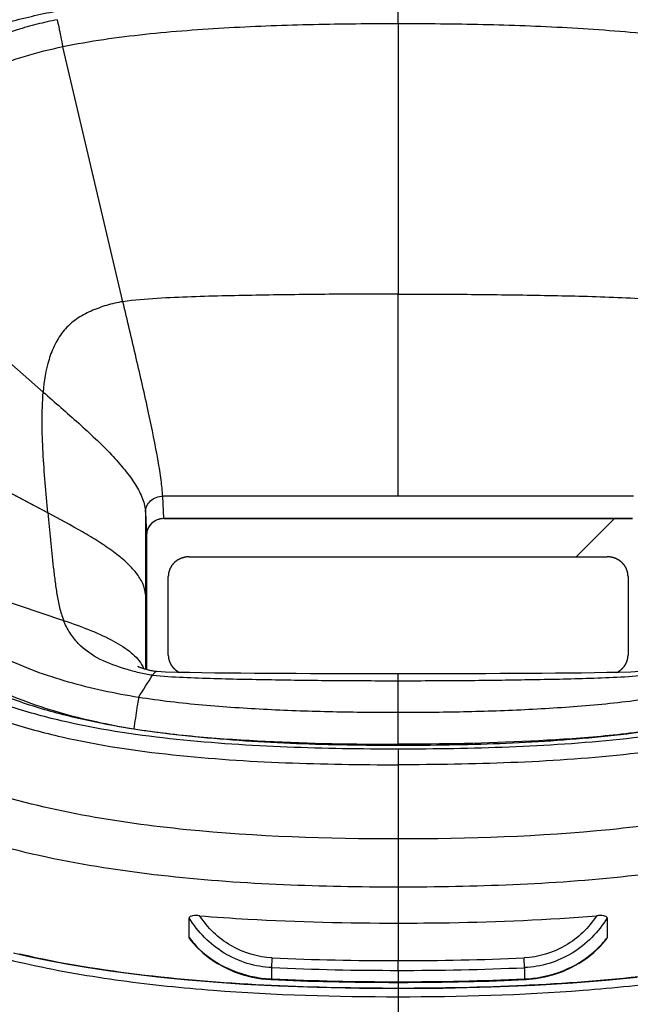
# Model space of a CAD drawing. Header units: millimetres. Extents: x 451 to 748, y 223 to 418.
# Tile 8 of 24: x 460 to 475, y 382 to 405. Entities that reach past the tile are written whole.
import ezdxf

# ---------------------------------------------------------------- set-up
doc = ezdxf.new("R2010")
doc.units = ezdxf.units.MM
doc.header["$LTSCALE"] = 32.67
doc.header["$PDMODE"] = 3
doc.header["$PDSIZE"] = 8
doc.layers.get('0').update_dxf_attribs({"linetype": 'CONTINUOUS'})
doc.layers.get('Defpoints').update_dxf_attribs({"linetype": 'CONTINUOUS'})
for name, color, linetype in [('00_COMPONENTS', 7, 'CONTINUOUS'), ('20_ALL_FEATURES', 7, 'CONTINUOUS'), ('51__DRAFT_DIMS', 7, 'CONTINUOUS')]:
    doc.layers.add(name, color=color, linetype=linetype)
doc.styles.get("Standard").update_dxf_attribs({"font": 'simfang.ttf'})
doc.dimstyles.new('DIMSTYLE_1', dxfattribs={"dimtxt": 3, "dimasz": 3, "dimexe": 2.5, "dimexo": 0.5, "dimgap": 0.75, "dimtad": 1, "dimdec": 1, "dimlfac": 2, "dimdsep": 46, "dimtxsty": 'STANDARD', "dimblk": '_FILLED', "dimblk1": '_FILLED', "dimblk2": '_FILLED', "dimcen": 0.09, "dimclrd": 256, "dimclre": 256, "dimclrt": 3, "dimadec": 1, "dimazin": 2, "dimtp": 0.3, "dimtm": 0.3, "dimtfac": 1, "dimtdec": 1, "dimtofl": 0, "dimtmove": 0, "dimatfit": 3, "dimldrblk": '_FILLED', "dimfxl": 1, "dimtolj": 1, "dimlwd": -1, "dimarcsym": 0})

# ---------------------------------------------------------------- blocks, each defined once
blk = doc.blocks.new('_FILLED')
at = {"color": 0, "linetype": 'ByBlock'}
blk.add_solid([(0, 0), (-1, 0.1667), (-1, -0.1667)], dxfattribs=at)
blk = doc.blocks.new('*D75')
at = {"layer": '51__DRAFT_DIMS', "lineweight": -2}
for p, q in [((450.955, 395.769), (450.955, 416.227)), ((487.649, 395.902), (487.649, 416.227))]:
    blk.add_line(p, q, dxfattribs=at)
at = {"layer": '51__DRAFT_DIMS'}
blk.add_line((484.649, 413.727), (453.955, 413.727), dxfattribs=at)
at = {"layer": 'Defpoints', "color": 0}
for p in [(450.955, 413.727), (487.649, 395.402), (450.955, 395.269)]:
    blk.add_point(p, dxfattribs=at)
at = {"layer": '51__DRAFT_DIMS', "linetype": 'ByBlock', "xscale": 3, "yscale": 3, "zscale": 3, "rotation": 180}
blk.add_blockref('_FILLED', (450.955, 413.727), dxfattribs=at)
at = {"layer": '51__DRAFT_DIMS', "linetype": 'ByBlock', "xscale": 3, "yscale": 3, "zscale": 3}
blk.add_blockref('_FILLED', (487.649, 413.727), dxfattribs=at)
at = {"layer": '51__DRAFT_DIMS', "color": 3, "insert": (469.189, 417.528), "char_height": 3, "attachment_point": 2}
blk.add_mtext('\\A1;\\A1;{\\C256;73.4}', dxfattribs=at)

msp = doc.modelspace()

# ---------------------------------------------------------------- linework, layer by layer
at = {"layer": '00_COMPONENTS', "color": 7}
for p, q in [((469.121, 405.25), (469.121, 406.111)), ((469.12, 405.25), (469.121, 398.784)), ((462.535, 398.6), (461.097, 404.696)), ((456.664, 399.901), (460.629, 396.442)), ((469.121, 393.953), (469.121, 398.784)), ((460.738, 393.553), (456.407, 395.845)), ((463.513, 393.415), (463.487, 393.953)), ((474.754, 393.953), (463.487, 393.953)), ((463.077, 393.568), (463.077, 389.814)), ((463.077, 393.568), (463.103, 393.03)), ((474.728, 393.415), (463.513, 393.415)), ((463.103, 393.03), (463.103, 389.807)), ((464.121, 392.504), (474.121, 392.504)), ((457.303, 392.269), (461.118, 390.982)), ((463.621, 390.155), (463.621, 392.035)), ((474.621, 392.035), (474.621, 390.155)), ((463.347, 389.761), (463.346, 389.761)), ((469.121, 388.023), (469.121, 389.704))]:
    msp.add_line(p, q, dxfattribs=at)
at = {"layer": '00_COMPONENTS', "color": 4}
msp.add_line((473.382, 392.504), (474.293, 393.415), dxfattribs=at)
at = {"layer": '00_COMPONENTS', "color": 7}
for points in [[(460.739, 393.553), (460.257, 393.808), (459.776, 394.063), (459.295, 394.317), (458.814, 394.572), (456.888, 395.59)], [(463.347, 389.761), (463.327, 389.762), (463.302, 389.765), (463.278, 389.768), (463.256, 389.771), (463.233, 389.775), (463.211, 389.779), (463.19, 389.784), (463.168, 389.789), (463.146, 389.795), (463.124, 389.801), (463.101, 389.807), (463.078, 389.814), (463.055, 389.821), (463.032, 389.828), (463.01, 389.835), (462.991, 389.842), (462.974, 389.848), (462.958, 389.853), (462.945, 389.858), (462.933, 389.863), (462.924, 389.866), (462.916, 389.869), (462.91, 389.872), (462.906, 389.874), (462.902, 389.875), (462.899, 389.876), (462.898, 389.877), (462.897, 389.878), (462.896, 389.878)], [(469.121, 389.704), (468.808, 389.704), (468.44, 389.704), (468.078, 389.705), (467.72, 389.706), (467.367, 389.707), (467.02, 389.709), (466.678, 389.711), (466.341, 389.712), (466.009, 389.714), (465.681, 389.716), (465.359, 389.719), (465.042, 389.722), (464.732, 389.726), (464.427, 389.73), (464.13, 389.735), (463.839, 389.741), (463.556, 389.75), (463.347, 389.761)], [(474.895, 389.761), (474.686, 389.75), (474.402, 389.741), (474.112, 389.735), (473.814, 389.73), (473.51, 389.726), (473.199, 389.722), (472.883, 389.719), (472.56, 389.716), (472.232, 389.714), (471.9, 389.712), (471.563, 389.711), (471.221, 389.709), (470.874, 389.707), (470.521, 389.706), (470.164, 389.705), (469.801, 389.704), (469.433, 389.704), (469.121, 389.704)]]:
    msp.add_lwpolyline(points, dxfattribs=at)
msp.add_ellipse((463.513, 393.03), major_axis=(0.41, -0.001), ratio=0.939692, start_param=1.573387, end_param=3.143905, dxfattribs=at)
for points, knots in [([(460.965, 405.341), (460.803, 405.309), (460.481, 405.235), (459.845, 405.058), (459.067, 404.78), (458.195, 404.306), (457.441, 403.66), (456.861, 402.859), (456.455, 401.965), (456.181, 401.027), (456.057, 400.388), (456.005, 400.068)], [0, 0, 0, 0, 0.063012, 0.126034, 0.251941, 0.377605, 0.502855, 0.62761, 0.751939, 0.87602, 1, 1, 1, 1]), ([(460.965, 405.341), (460.977, 405.284), (461.022, 405.069), (461.066, 404.854), (461.097, 404.697)], [0, 0, 0, 0, 0.266082, 1, 1, 1, 1]), ([(461.097, 404.697), (461.747, 404.833), (463.072, 405.016), (465.076, 405.165), (467.096, 405.237), (468.445, 405.25), (469.12, 405.25)], [0, 0, 0, 0, 0.247358, 0.497386, 0.748489, 1, 1, 1, 1]), ([(469.121, 405.25), (469.796, 405.25), (471.145, 405.237), (473.165, 405.165), (475.169, 405.016), (476.494, 404.833), (477.144, 404.697)], [0, 0, 0, 0, 0.251511, 0.502614, 0.752642, 1, 1, 1, 1]), ([(456.664, 399.901), (456.712, 400.201), (456.824, 400.796), (457.064, 401.661), (457.411, 402.472), (457.907, 403.191), (458.568, 403.766), (459.35, 404.186), (460.203, 404.488), (460.796, 404.634), (461.097, 404.697)], [0, 0, 0, 0, 0.128322, 0.254485, 0.377758, 0.498549, 0.619318, 0.7431, 0.870332, 1, 1, 1, 1]), ([(469.121, 398.784), (468.572, 398.784), (467.473, 398.78), (466.1, 398.762), (465.002, 398.741), (464.178, 398.718), (463.355, 398.683), (462.807, 398.639), (462.535, 398.601)], [0, 0, 0, 0, 0.249993, 0.500016, 0.625041, 0.750024, 0.875009, 1, 1, 1, 1]), ([(469.121, 398.784), (469.67, 398.784), (470.768, 398.78), (472.141, 398.762), (473.24, 398.741), (474.063, 398.718), (474.886, 398.683), (475.434, 398.639), (475.706, 398.601)], [0, 0, 0, 0, 0.249993, 0.500016, 0.625041, 0.750024, 0.875009, 1, 1, 1, 1]), ([(462.535, 398.601), (462.403, 398.583), (462.144, 398.52), (461.77, 398.384), (461.417, 398.197), (461.117, 397.929), (460.902, 397.592), (460.712, 397.098), (460.647, 396.704), (460.628, 396.442)], [0, 0, 0, 0, 0.12556, 0.251047, 0.376376, 0.501395, 0.626223, 0.750982, 1, 1, 1, 1]), ([(463.487, 393.953), (463.481, 394.08), (463.451, 394.363), (463.345, 395.028), (463.143, 396.002), (462.852, 397.267), (462.641, 398.151), (462.535, 398.601)], [0, 0, 0, 0, 0.080149, 0.179991, 0.425301, 0.70812, 1, 1, 1, 1]), ([(460.738, 393.553), (460.715, 393.793), (460.673, 394.274), (460.622, 394.995), (460.596, 395.719), (460.61, 396.201), (460.628, 396.442)], [0, 0, 0, 0, 0.250024, 0.500049, 0.75005, 1, 1, 1, 1]), ([(460.628, 396.442), (460.912, 396.193), (461.471, 395.711), (462.13, 395.095), (462.576, 394.596), (462.834, 394.246), (463.013, 393.909), (463.072, 393.676), (463.077, 393.568)], [0, 0, 0, 0, 0.29469, 0.576233, 0.703028, 0.81652, 0.915139, 1, 1, 1, 1]), ([(463.077, 393.568), (463.077, 393.618), (463.099, 393.721), (463.191, 393.849), (463.327, 393.933), (463.434, 393.953), (463.487, 393.953)], [0, 0, 0, 0, 0.242811, 0.48985, 0.742834, 1, 1, 1, 1]), ([(460.738, 393.553), (460.758, 393.337), (460.8, 392.905), (460.857, 392.365), (460.909, 391.934), (460.954, 391.612), (461.015, 391.292), (461.078, 391.083), (461.117, 390.982)], [0, 0, 0, 0, 0.250023, 0.499992, 0.624955, 0.749997, 0.875017, 1, 1, 1, 1]), ([(463.077, 391.601), (463.072, 391.691), (463.021, 391.88), (462.852, 392.138), (462.61, 392.388), (462.306, 392.631), (461.953, 392.87), (461.43, 393.185), (461.017, 393.405), (460.738, 393.553)], [0, 0, 0, 0, 0.085775, 0.181926, 0.292321, 0.416795, 0.553177, 0.698316, 1, 1, 1, 1]), ([(464.121, 392.504), (464.112, 392.504), (464.1, 392.503), (464.084, 392.501), (464.072, 392.5), (464.06, 392.499), (464.05, 392.498), (464.042, 392.497), (464.037, 392.497), (464.033, 392.496), (464.03, 392.496), (464.027, 392.496), (464.025, 392.496), (464.024, 392.496), (464.023, 392.496), (464.023, 392.495), (464.022, 392.495), (464.02, 392.495), (464.018, 392.494), (464.015, 392.493), (464.011, 392.492), (464.006, 392.491), (463.998, 392.488), (463.988, 392.486), (463.977, 392.482), (463.965, 392.479), (463.955, 392.476), (463.948, 392.474), (463.943, 392.473), (463.939, 392.471), (463.936, 392.471), (463.933, 392.47), (463.932, 392.469), (463.931, 392.469), (463.93, 392.469), (463.929, 392.469), (463.928, 392.468), (463.927, 392.467), (463.925, 392.466), (463.922, 392.465), (463.918, 392.463), (463.914, 392.461), (463.907, 392.457), (463.898, 392.453), (463.887, 392.447), (463.876, 392.442), (463.867, 392.438), (463.86, 392.434), (463.856, 392.432), (463.852, 392.43), (463.849, 392.429), (463.847, 392.428), (463.845, 392.427), (463.845, 392.426), (463.844, 392.426), (463.843, 392.425), (463.842, 392.425), (463.841, 392.424), (463.839, 392.422), (463.837, 392.42), (463.833, 392.418), (463.829, 392.415), (463.823, 392.41), (463.815, 392.404), (463.805, 392.396), (463.796, 392.389), (463.788, 392.383), (463.781, 392.378), (463.777, 392.375), (463.774, 392.372), (463.772, 392.371), (463.77, 392.369), (463.768, 392.368), (463.768, 392.367), (463.767, 392.367), (463.767, 392.366), (463.766, 392.366), (463.765, 392.364), (463.763, 392.362), (463.761, 392.36), (463.759, 392.357), (463.755, 392.354), (463.75, 392.348), (463.744, 392.34), (463.736, 392.331), (463.728, 392.323), (463.722, 392.315), (463.717, 392.309), (463.713, 392.306), (463.711, 392.303), (463.709, 392.3), (463.707, 392.299), (463.706, 392.297), (463.706, 392.297), (463.705, 392.296), (463.705, 392.295), (463.704, 392.295), (463.703, 392.293), (463.702, 392.291), (463.701, 392.288), (463.699, 392.285), (463.696, 392.281), (463.693, 392.274), (463.688, 392.266), (463.682, 392.256), (463.676, 392.245), (463.671, 392.237), (463.668, 392.23), (463.665, 392.226), (463.663, 392.223), (463.662, 392.22), (463.661, 392.218), (463.66, 392.217), (463.659, 392.216), (463.659, 392.215), (463.659, 392.214), (463.658, 392.214), (463.658, 392.212), (463.657, 392.21), (463.656, 392.207), (463.655, 392.203), (463.654, 392.199), (463.651, 392.191), (463.648, 392.182), (463.645, 392.171), (463.641, 392.16), (463.638, 392.151), (463.636, 392.144), (463.634, 392.139), (463.633, 392.136), (463.632, 392.133), (463.631, 392.131), (463.631, 392.129), (463.631, 392.128), (463.63, 392.127), (463.63, 392.127), (463.63, 392.126), (463.63, 392.124), (463.63, 392.122), (463.629, 392.119), (463.629, 392.115), (463.629, 392.11), (463.628, 392.102), (463.627, 392.093), (463.625, 392.081), (463.624, 392.069), (463.623, 392.054), (463.621, 392.042), (463.621, 392.035)], [0, 0, 0, 0, 0.03125, 0.046875, 0.0625, 0.078125, 0.09375, 0.101562, 0.109375, 0.113281, 0.117188, 0.121094, 0.123047, 0.124023, 0.125, 0.125977, 0.126953, 0.128906, 0.132812, 0.136719, 0.140625, 0.148438, 0.15625, 0.171875, 0.1875, 0.203125, 0.21875, 0.226562, 0.234375, 0.238281, 0.242188, 0.246094, 0.248047, 0.249023, 0.25, 0.250977, 0.251953, 0.253906, 0.257812, 0.261719, 0.265625, 0.273438, 0.28125, 0.296875, 0.3125, 0.328125, 0.34375, 0.351562, 0.359375, 0.363281, 0.367188, 0.371094, 0.373047, 0.374023, 0.375, 0.375977, 0.376953, 0.378906, 0.382812, 0.386719, 0.390625, 0.398438, 0.40625, 0.421875, 0.4375, 0.453125, 0.46875, 0.476562, 0.484375, 0.488281, 0.492188, 0.496094, 0.498047, 0.499023, 0.5, 0.500977, 0.501953, 0.503906, 0.507812, 0.511719, 0.515625, 0.523438, 0.53125, 0.546875, 0.5625, 0.578125, 0.59375, 0.601562, 0.609375, 0.613281, 0.617188, 0.621094, 0.623047, 0.624023, 0.625, 0.625977, 0.626953, 0.628906, 0.632812, 0.636719, 0.640625, 0.648438, 0.65625, 0.671875, 0.6875, 0.703125, 0.71875, 0.726562, 0.734375, 0.738281, 0.742188, 0.746094, 0.748047, 0.749023, 0.75, 0.750977, 0.751953, 0.753906, 0.757812, 0.761719, 0.765625, 0.773438, 0.78125, 0.796875, 0.8125, 0.828125, 0.84375, 0.851562, 0.859375, 0.863281, 0.867188, 0.871094, 0.873047, 0.874023, 0.875, 0.875977, 0.876953, 0.878906, 0.882812, 0.886719, 0.890625, 0.898438, 0.90625, 0.921875, 0.9375, 0.953125, 0.96875, 1, 1, 1, 1]), ([(474.621, 392.035), (474.62, 392.042), (474.619, 392.054), (474.617, 392.069), (474.616, 392.08), (474.615, 392.092), (474.614, 392.101), (474.613, 392.109), (474.612, 392.114), (474.612, 392.117), (474.612, 392.12), (474.611, 392.123), (474.611, 392.124), (474.611, 392.125), (474.611, 392.126), (474.611, 392.127), (474.611, 392.127), (474.61, 392.129), (474.609, 392.131), (474.608, 392.134), (474.607, 392.138), (474.606, 392.142), (474.603, 392.15), (474.6, 392.159), (474.597, 392.17), (474.593, 392.181), (474.59, 392.19), (474.588, 392.197), (474.587, 392.202), (474.585, 392.205), (474.585, 392.208), (474.584, 392.21), (474.583, 392.212), (474.583, 392.213), (474.583, 392.214), (474.582, 392.214), (474.582, 392.215), (474.581, 392.217), (474.58, 392.219), (474.579, 392.221), (474.577, 392.225), (474.574, 392.229), (474.57, 392.236), (474.566, 392.244), (474.56, 392.254), (474.554, 392.264), (474.549, 392.273), (474.546, 392.279), (474.543, 392.284), (474.541, 392.287), (474.54, 392.29), (474.539, 392.292), (474.538, 392.293), (474.537, 392.294), (474.537, 392.295), (474.537, 392.295), (474.536, 392.296), (474.535, 392.297), (474.533, 392.299), (474.531, 392.301), (474.529, 392.304), (474.525, 392.308), (474.52, 392.314), (474.513, 392.322), (474.506, 392.331), (474.498, 392.34), (474.491, 392.347), (474.486, 392.353), (474.483, 392.357), (474.48, 392.36), (474.478, 392.362), (474.476, 392.364), (474.475, 392.366), (474.475, 392.366), (474.474, 392.367), (474.474, 392.367), (474.473, 392.368), (474.471, 392.369), (474.469, 392.37), (474.467, 392.372), (474.464, 392.375), (474.46, 392.378), (474.454, 392.383), (474.446, 392.389), (474.436, 392.396), (474.427, 392.403), (474.419, 392.409), (474.413, 392.414), (474.409, 392.417), (474.406, 392.42), (474.403, 392.421), (474.401, 392.423), (474.4, 392.424), (474.399, 392.425), (474.399, 392.425), (474.398, 392.425), (474.397, 392.426), (474.396, 392.427), (474.393, 392.428), (474.391, 392.429), (474.387, 392.431), (474.383, 392.433), (474.375, 392.437), (474.366, 392.441), (474.356, 392.447), (474.345, 392.452), (474.336, 392.457), (474.329, 392.46), (474.324, 392.462), (474.321, 392.464), (474.318, 392.466), (474.316, 392.467), (474.314, 392.468), (474.313, 392.468), (474.313, 392.468), (474.312, 392.469), (474.311, 392.469), (474.309, 392.469), (474.307, 392.47), (474.304, 392.471), (474.3, 392.472), (474.295, 392.473), (474.287, 392.476), (474.278, 392.478), (474.266, 392.482), (474.254, 392.485), (474.245, 392.488), (474.237, 392.49), (474.232, 392.492), (474.228, 392.493), (474.225, 392.494), (474.223, 392.494), (474.221, 392.495), (474.22, 392.495), (474.219, 392.495), (474.219, 392.495), (474.218, 392.495), (474.216, 392.496), (474.213, 392.496), (474.21, 392.496), (474.206, 392.496), (474.201, 392.497), (474.193, 392.498), (474.182, 392.499), (474.17, 392.5), (474.158, 392.501), (474.141, 392.503), (474.129, 392.504), (474.121, 392.504)], [0, 0, 0, 0, 0.03125, 0.046875, 0.0625, 0.078125, 0.09375, 0.101562, 0.109375, 0.113281, 0.117188, 0.121094, 0.123047, 0.124023, 0.125, 0.125977, 0.126953, 0.128906, 0.132812, 0.136719, 0.140625, 0.148438, 0.15625, 0.171875, 0.1875, 0.203125, 0.21875, 0.226562, 0.234375, 0.238281, 0.242188, 0.246094, 0.248047, 0.249023, 0.25, 0.250977, 0.251953, 0.253906, 0.257812, 0.261719, 0.265625, 0.273438, 0.28125, 0.296875, 0.3125, 0.328125, 0.34375, 0.351562, 0.359375, 0.363281, 0.367188, 0.371094, 0.373047, 0.374023, 0.375, 0.375977, 0.376953, 0.378906, 0.382812, 0.386719, 0.390625, 0.398438, 0.40625, 0.421875, 0.4375, 0.453125, 0.46875, 0.476562, 0.484375, 0.488281, 0.492188, 0.496094, 0.498047, 0.499023, 0.5, 0.500977, 0.501953, 0.503906, 0.507812, 0.511719, 0.515625, 0.523438, 0.53125, 0.546875, 0.5625, 0.578125, 0.59375, 0.601562, 0.609375, 0.613281, 0.617188, 0.621094, 0.623047, 0.624023, 0.625, 0.625977, 0.626953, 0.628906, 0.632812, 0.636719, 0.640625, 0.648438, 0.65625, 0.671875, 0.6875, 0.703125, 0.71875, 0.726562, 0.734375, 0.738281, 0.742188, 0.746094, 0.748047, 0.749023, 0.75, 0.750977, 0.751953, 0.753906, 0.757812, 0.761719, 0.765625, 0.773438, 0.78125, 0.796875, 0.8125, 0.828125, 0.84375, 0.851562, 0.859375, 0.863281, 0.867188, 0.871094, 0.873047, 0.874023, 0.875, 0.875977, 0.876953, 0.878906, 0.882812, 0.886719, 0.890625, 0.898438, 0.90625, 0.921875, 0.9375, 0.953125, 0.96875, 1, 1, 1, 1]), ([(462.91, 389.143), (462.627, 389.187), (462.065, 389.294), (460.966, 389.565), (459.906, 389.947), (458.945, 390.496), (458.298, 390.994), (457.739, 391.584), (457.436, 392.034), (457.303, 392.269)], [0, 0, 0, 0, 0.129257, 0.258161, 0.510864, 0.634503, 0.756598, 0.877991, 1, 1, 1, 1]), ([(456.703, 391.943), (456.846, 391.674), (457.175, 391.156), (457.788, 390.473), (458.504, 389.897), (459.556, 389.275), (460.709, 388.85), (461.892, 388.555), (462.492, 388.44), (462.794, 388.393)], [0, 0, 0, 0, 0.124978, 0.249953, 0.37495, 0.499976, 0.74982, 0.874909, 1, 1, 1, 1]), ([(461.117, 390.982), (461.318, 390.914), (461.704, 390.777), (462.238, 390.542), (462.679, 390.28), (462.909, 390.054), (462.982, 389.932)], [0, 0, 0, 0, 0.293085, 0.566073, 0.804069, 1, 1, 1, 1]), ([(463.246, 389.672), (463.137, 389.683), (462.922, 389.728), (462.502, 389.847), (461.983, 390.023), (461.527, 390.342), (461.256, 390.685), (461.157, 390.881), (461.117, 390.982)], [0, 0, 0, 0, 0.125601, 0.250902, 0.501267, 0.750519, 0.875339, 1, 1, 1, 1]), ([(463.621, 390.155), (463.622, 390.145), (463.623, 390.129), (463.625, 390.111), (463.626, 390.101), (463.626, 390.093), (463.627, 390.086), (463.628, 390.081), (463.628, 390.078), (463.628, 390.075), (463.628, 390.074), (463.628, 390.072), (463.629, 390.071), (463.629, 390.07), (463.629, 390.068), (463.63, 390.066), (463.631, 390.062), (463.633, 390.058), (463.634, 390.053), (463.637, 390.044), (463.64, 390.031), (463.644, 390.018), (463.647, 390.009), (463.648, 390.004), (463.65, 390), (463.651, 389.996), (463.651, 389.993), (463.652, 389.992), (463.652, 389.991), (463.653, 389.99), (463.653, 389.988), (463.654, 389.987), (463.655, 389.985), (463.657, 389.982), (463.659, 389.977), (463.662, 389.971), (463.666, 389.964), (463.67, 389.956), (463.673, 389.949), (463.677, 389.942), (463.681, 389.935), (463.684, 389.929), (463.686, 389.924), (463.688, 389.92), (463.69, 389.917), (463.691, 389.915), (463.692, 389.914), (463.692, 389.913), (463.693, 389.912), (463.693, 389.911), (463.695, 389.91), (463.697, 389.907), (463.699, 389.904), (463.703, 389.9), (463.707, 389.894), (463.712, 389.888), (463.717, 389.882), (463.721, 389.875), (463.726, 389.869), (463.731, 389.863), (463.735, 389.857), (463.739, 389.853), (463.741, 389.85), (463.742, 389.848), (463.743, 389.847), (463.744, 389.846), (463.745, 389.845), (463.746, 389.845), (463.747, 389.843), (463.749, 389.841), (463.753, 389.838), (463.756, 389.836), (463.76, 389.832), (463.767, 389.826), (463.777, 389.816), (463.787, 389.807), (463.795, 389.801), (463.799, 389.797), (463.802, 389.794), (463.805, 389.792), (463.807, 389.79), (463.809, 389.788), (463.809, 389.787), (463.81, 389.787), (463.811, 389.786), (463.813, 389.785), (463.815, 389.784), (463.818, 389.782), (463.823, 389.779), (463.829, 389.775), (463.836, 389.771), (463.846, 389.765), (463.862, 389.755), (463.876, 389.746), (463.886, 389.74)], [0, 0, 0, 0, 0.0625, 0.09375, 0.109375, 0.125, 0.140625, 0.148438, 0.15625, 0.160156, 0.164062, 0.166016, 0.167969, 0.169922, 0.171875, 0.179688, 0.1875, 0.195312, 0.203125, 0.21875, 0.25, 0.28125, 0.296875, 0.304688, 0.3125, 0.320312, 0.328125, 0.330078, 0.332031, 0.333984, 0.335938, 0.339844, 0.34375, 0.351562, 0.359375, 0.375, 0.390625, 0.40625, 0.421875, 0.4375, 0.453125, 0.46875, 0.476562, 0.484375, 0.492188, 0.496094, 0.498047, 0.5, 0.501953, 0.503906, 0.507812, 0.515625, 0.523438, 0.53125, 0.546875, 0.5625, 0.578125, 0.59375, 0.609375, 0.625, 0.640625, 0.648438, 0.65625, 0.660156, 0.664062, 0.666016, 0.667969, 0.669922, 0.671875, 0.679688, 0.6875, 0.695312, 0.703125, 0.71875, 0.75, 0.78125, 0.796875, 0.804688, 0.8125, 0.820312, 0.828125, 0.830078, 0.832031, 0.833984, 0.835938, 0.839844, 0.84375, 0.851562, 0.859375, 0.875, 0.890625, 0.90625, 0.9375, 1, 1, 1, 1]), ([(474.355, 389.74), (474.365, 389.746), (474.378, 389.755), (474.395, 389.765), (474.404, 389.77), (474.411, 389.775), (474.417, 389.778), (474.422, 389.781), (474.424, 389.783), (474.427, 389.784), (474.428, 389.785), (474.429, 389.786), (474.43, 389.786), (474.431, 389.787), (474.433, 389.788), (474.435, 389.79), (474.438, 389.793), (474.441, 389.796), (474.445, 389.8), (474.452, 389.806), (474.463, 389.815), (474.473, 389.824), (474.48, 389.831), (474.484, 389.834), (474.487, 389.837), (474.49, 389.84), (474.493, 389.842), (474.494, 389.843), (474.495, 389.844), (474.496, 389.845), (474.497, 389.846), (474.498, 389.847), (474.499, 389.849), (474.501, 389.852), (474.505, 389.856), (474.509, 389.862), (474.514, 389.868), (474.519, 389.874), (474.524, 389.881), (474.529, 389.887), (474.534, 389.894), (474.538, 389.899), (474.542, 389.903), (474.544, 389.907), (474.546, 389.909), (474.548, 389.911), (474.548, 389.912), (474.549, 389.913), (474.55, 389.914), (474.55, 389.915), (474.551, 389.917), (474.553, 389.92), (474.555, 389.924), (474.557, 389.928), (474.56, 389.934), (474.564, 389.941), (474.567, 389.948), (474.571, 389.955), (474.575, 389.962), (474.578, 389.969), (474.581, 389.975), (474.584, 389.98), (474.585, 389.983), (474.586, 389.985), (474.587, 389.987), (474.588, 389.988), (474.588, 389.989), (474.588, 389.99), (474.589, 389.992), (474.59, 389.995), (474.591, 389.999), (474.592, 390.002), (474.594, 390.007), (474.596, 390.016), (474.6, 390.029), (474.604, 390.042), (474.607, 390.051), (474.608, 390.056), (474.609, 390.06), (474.61, 390.064), (474.611, 390.067), (474.612, 390.069), (474.612, 390.07), (474.612, 390.071), (474.612, 390.072), (474.613, 390.074), (474.613, 390.076), (474.613, 390.08), (474.614, 390.085), (474.614, 390.092), (474.615, 390.099), (474.616, 390.11), (474.618, 390.129), (474.62, 390.145), (474.621, 390.155)], [0, 0, 0, 0, 0.0625, 0.09375, 0.109375, 0.125, 0.140625, 0.148438, 0.15625, 0.160156, 0.164062, 0.166016, 0.167969, 0.169922, 0.171875, 0.179688, 0.1875, 0.195312, 0.203125, 0.21875, 0.25, 0.28125, 0.296875, 0.304688, 0.3125, 0.320312, 0.328125, 0.330078, 0.332031, 0.333984, 0.335938, 0.339844, 0.34375, 0.351562, 0.359375, 0.375, 0.390625, 0.40625, 0.421875, 0.4375, 0.453125, 0.46875, 0.476562, 0.484375, 0.492188, 0.496094, 0.498047, 0.5, 0.501953, 0.503906, 0.507812, 0.515625, 0.523438, 0.53125, 0.546875, 0.5625, 0.578125, 0.59375, 0.609375, 0.625, 0.640625, 0.648438, 0.65625, 0.660156, 0.664062, 0.666016, 0.667969, 0.669922, 0.671875, 0.679688, 0.6875, 0.695312, 0.703125, 0.71875, 0.75, 0.78125, 0.796875, 0.804688, 0.8125, 0.820312, 0.828125, 0.830078, 0.832031, 0.833984, 0.835938, 0.839844, 0.84375, 0.851562, 0.859375, 0.875, 0.890625, 0.90625, 0.9375, 1, 1, 1, 1]), ([(463.346, 389.761), (463.329, 389.762), (463.286, 389.733), (463.261, 389.696), (463.246, 389.672)], [0, 0, 0, 0, 0.387171, 1, 1, 1, 1]), ([(463.246, 389.672), (463.49, 389.648), (463.979, 389.62), (464.713, 389.595), (465.448, 389.578), (466.427, 389.561), (467.651, 389.545), (468.631, 389.542), (469.121, 389.542)], [0, 0, 0, 0, 0.124996, 0.249988, 0.374979, 0.499992, 0.750005, 1, 1, 1, 1]), ([(469.121, 389.542), (469.61, 389.542), (470.59, 389.545), (471.814, 389.561), (472.794, 389.578), (473.528, 389.595), (474.262, 389.62), (474.751, 389.648), (474.995, 389.672)], [0, 0, 0, 0, 0.249995, 0.500008, 0.625021, 0.750012, 0.875004, 1, 1, 1, 1]), ([(462.91, 389.143), (462.907, 389.118), (462.894, 389.036), (462.856, 388.786), (462.82, 388.561), (462.794, 388.393)], [0, 0, 0, 0, 0.098961, 0.32869, 1, 1, 1, 1]), ([(469.121, 388.779), (468.599, 388.779), (467.556, 388.788), (465.995, 388.843), (464.445, 388.944), (463.418, 389.062), (462.91, 389.143)], [0, 0, 0, 0, 0.251351, 0.502345, 0.752334, 1, 1, 1, 1]), ([(475.331, 389.143), (474.824, 389.062), (473.797, 388.944), (472.246, 388.843), (470.685, 388.788), (469.642, 388.779), (469.121, 388.779)], [0, 0, 0, 0, 0.247666, 0.497655, 0.748649, 1, 1, 1, 1]), ([(462.794, 388.393), (463.316, 388.311), (464.367, 388.19), (466.477, 388.054), (468.063, 388.023), (469.121, 388.023)], [0, 0, 0, 0, 0.249998, 0.500009, 1, 1, 1, 1]), ([(475.448, 388.393), (474.925, 388.311), (473.874, 388.19), (471.764, 388.054), (470.178, 388.023), (469.121, 388.023)], [0, 0, 0, 0, 0.249998, 0.500009, 1, 1, 1, 1])]:
    msp.add_open_spline(points, degree=3, knots=knots, dxfattribs=at)
for points in [[(462.982, 389.932), (463.002, 389.899), (463.019, 389.864), (463.034, 389.828)], [(462.91, 389.143), (463.022, 389.32), (463.134, 389.497), (463.246, 389.673)]]:
    msp.add_open_spline(points, degree=3, dxfattribs=at)
at = {"layer": '20_ALL_FEATURES', "color": 7}
for p, q in [((463.513, 393.415), (474.728, 393.415)), ((463.103, 389.807), (463.103, 393.03)), ((469.121, 387.906), (469.121, 385.759)), ((469.121, 385.759), (469.121, 384.615)), ((469.121, 384.615), (469.121, 383.749)), ((464.121, 383.452), (464.121, 383.873)), ((474.121, 383.873), (474.121, 383.4)), ((469.121, 383.748), (469.121, 382.852)), ((464.121, 383.4), (464.121, 383.452)), ((464.128, 383.38), (464.156, 383.344)), ((464.156, 383.344), (464.295, 383.184)), ((466.099, 382.503), (466.099, 382.684)), ((469.121, 382.618), (469.121, 382.852)), ((472.142, 382.684), (472.142, 382.413)), ((465.848, 382.42), (466.072, 382.398)), ((466.099, 382.413), (466.099, 382.503)), ((469.121, 382.618), (469.121, 382.348)), ((472.185, 382.399), (472.409, 382.422)), ((465.428, 382.291), (466.254, 382.248)), ((466.072, 382.398), (466.1, 382.397)), ((466.1, 382.397), (466.259, 382.39)), ((468.896, 382.332), (469.121, 382.332)), ((469.121, 382.348), (469.121, 382.332)), ((469.121, 382.332), (469.121, 382.197)), ((469.121, 382.332), (469.361, 382.332)), ((469.121, 382.188), (469.121, 382.197)), ((469.121, 382.188), (469.121, 380.601)), ((471.352, 382.223), (472.393, 382.267)), ((471.998, 382.391), (472.141, 382.397)), ((472.141, 382.397), (472.185, 382.399))]:
    msp.add_line(p, q, dxfattribs=at)
for points in [[(473.957, 383.195), (474.094, 383.356), (474.113, 383.38)], [(464.295, 383.184), (464.449, 383.037), (464.618, 382.902), (464.801, 382.782), (464.994, 382.676), (465.198, 382.587), (465.409, 382.514), (465.626, 382.458), (465.848, 382.42)], [(472.409, 382.422), (472.631, 382.462), (472.848, 382.519), (473.059, 382.593), (473.261, 382.684), (473.454, 382.79), (473.635, 382.911), (473.803, 383.047), (473.957, 383.195)], [(459.918, 383.037), (460.328, 382.945), (460.764, 382.855), (461.223, 382.768), (461.708, 382.686), (462.227, 382.607), (462.779, 382.533), (463.366, 382.464), (464.005, 382.399), (464.691, 382.341), (465.428, 382.291)], [(472.393, 382.267), (473.301, 382.323), (474.095, 382.387), (474.826, 382.458)], [(466.254, 382.248), (467.181, 382.214), (468.196, 382.193), (469.121, 382.188)], [(466.259, 382.39), (466.605, 382.376), (466.961, 382.364), (467.328, 382.354), (467.705, 382.345), (468.092, 382.339), (468.489, 382.334), (468.896, 382.332)], [(469.121, 382.188), (470.197, 382.196), (471.352, 382.223)], [(469.361, 382.332), (469.769, 382.334), (470.166, 382.339), (470.553, 382.345), (470.93, 382.354), (471.296, 382.364), (471.653, 382.377), (471.998, 382.391)]]:
    msp.add_lwpolyline(points, dxfattribs=at)
for centre, radius, start, end in [((465.92, 384.757), 2.253, 217.0096, 226.2912), ((472.326, 384.751), 2.246, 313.5469, 323.0168), ((469.033, 448.897), 66.045, 267.4611, 270.07592), ((469.208, 448.896), 66.044, 269.92407, 272.53895), ((469.033, 448.766), 66.147, 267.45829, 270.07595), ((469.208, 448.764), 66.146, 269.92404, 272.54176), ((466.233, 385.311), 2.901, 263.6012, 267.3678), ((472.012, 385.285), 2.875, 272.5953, 276.5725), ((469.032, 446.081), 63.884, 267.36373, 270.07915), ((469.033, 448.242), 65.894, 267.44861, 270.07636), ((469.208, 448.243), 65.895, 269.92368, 272.55139), ((469.635, 435.136), 52.931, 272.7203, 272.8803)]:
    msp.add_arc(centre, radius, start, end, dxfattribs=at)
for points, knots in [([(452.76, 401.923), (452.849, 402.329), (453.051, 403.132), (453.454, 404.296), (453.984, 405.39), (454.673, 406.378), (455.533, 407.217), (456.542, 407.888), (457.66, 408.404), (459.254, 408.925), (461.349, 409.332), (463.915, 409.593), (466.512, 409.717), (468.25, 409.739), (469.121, 409.739)], [0, 0, 0, 0, 0.062084, 0.123364, 0.18366, 0.243018, 0.302118, 0.361954, 0.423012, 0.485252, 0.612018, 0.740603, 0.870065, 1, 1, 1, 1]), ([(469.121, 409.739), (469.991, 409.739), (471.729, 409.717), (474.326, 409.593), (476.892, 409.331), (478.987, 408.925), (480.581, 408.404), (481.699, 407.888), (482.708, 407.217), (483.568, 406.378), (484.257, 405.391), (484.787, 404.296), (485.19, 403.132), (485.392, 402.329), (485.481, 401.923)], [0, 0, 0, 0, 0.129938, 0.259394, 0.387988, 0.514746, 0.576979, 0.638025, 0.697853, 0.756964, 0.816322, 0.876623, 0.937911, 1, 1, 1, 1]), ([(469.121, 407.967), (468.246, 407.967), (466.497, 407.945), (463.877, 407.811), (461.702, 407.569), (459.985, 407.232), (458.722, 406.875), (457.712, 406.448), (456.967, 405.992), (456.456, 405.583), (456.007, 405.108), (455.632, 404.576), (455.323, 404.005), (454.98, 403.213), (454.656, 402.185), (454.372, 400.925), (454.161, 399.651), (454.055, 398.796), (454.008, 398.369)], [0, 0, 0, 0, 0.125718, 0.25143, 0.377123, 0.439975, 0.502802, 0.565543, 0.596886, 0.628165, 0.659365, 0.690479, 0.721528, 0.752527, 0.814415, 0.876262, 0.938112, 1, 1, 1, 1]), ([(484.233, 398.369), (484.186, 398.796), (484.08, 399.651), (483.869, 400.925), (483.585, 402.185), (483.261, 403.213), (482.919, 404.005), (482.61, 404.576), (482.235, 405.109), (481.785, 405.583), (481.274, 405.992), (480.529, 406.448), (479.519, 406.876), (478.256, 407.232), (476.539, 407.569), (474.364, 407.811), (471.744, 407.945), (469.995, 407.967), (469.121, 407.967)], [0, 0, 0, 0, 0.061888, 0.123737, 0.185585, 0.247471, 0.278471, 0.309519, 0.340634, 0.371834, 0.403114, 0.434457, 0.497198, 0.560025, 0.622877, 0.74857, 0.874282, 1, 1, 1, 1]), ([(454.364, 398.296), (454.41, 398.718), (454.514, 399.559), (454.721, 400.811), (454.996, 402.045), (455.372, 403.243), (455.814, 404.189), (456.285, 404.867), (456.705, 405.32), (457.188, 405.711), (457.902, 406.147), (458.881, 406.553), (460.112, 406.894), (461.374, 407.136), (462.652, 407.309), (464.37, 407.471), (466.527, 407.579), (468.256, 407.601), (469.121, 407.601)], [0, 0, 0, 0, 0.062502, 0.124799, 0.186863, 0.248537, 0.30951, 0.339689, 0.36982, 0.400186, 0.430808, 0.492795, 0.555521, 0.618626, 0.681952, 0.745439, 0.872623, 1, 1, 1, 1]), ([(469.121, 407.601), (469.985, 407.601), (471.714, 407.579), (473.872, 407.471), (475.589, 407.309), (476.867, 407.136), (478.129, 406.894), (479.36, 406.553), (480.339, 406.147), (481.053, 405.711), (481.536, 405.32), (481.956, 404.868), (482.427, 404.189), (482.869, 403.243), (483.245, 402.045), (483.52, 400.811), (483.727, 399.559), (483.831, 398.718), (483.877, 398.296)], [0, 0, 0, 0, 0.127377, 0.254561, 0.318048, 0.381373, 0.444477, 0.507202, 0.569186, 0.599807, 0.630171, 0.660301, 0.690481, 0.751458, 0.813134, 0.875198, 0.937498, 1, 1, 1, 1]), ([(455.301, 397.611), (455.343, 398.001), (455.438, 398.78), (455.624, 399.943), (455.871, 401.094), (456.152, 402.036), (456.449, 402.765), (456.721, 403.29), (457.059, 403.781), (457.481, 404.204), (457.968, 404.552), (458.677, 404.919), (459.619, 405.251), (460.783, 405.53), (462.355, 405.795), (464.34, 405.99), (466.729, 406.099), (468.324, 406.118), (469.121, 406.118)], [0, 0, 0, 0, 0.061883, 0.123721, 0.185549, 0.247412, 0.278395, 0.309463, 0.340597, 0.371839, 0.403195, 0.434583, 0.497376, 0.560199, 0.623032, 0.74868, 0.874338, 1, 1, 1, 1]), ([(469.121, 406.118), (469.918, 406.118), (471.512, 406.099), (473.901, 405.99), (475.886, 405.795), (477.458, 405.53), (478.622, 405.251), (479.565, 404.919), (480.273, 404.552), (480.76, 404.204), (481.182, 403.781), (481.52, 403.29), (481.792, 402.765), (482.089, 402.036), (482.37, 401.094), (482.617, 399.943), (482.803, 398.78), (482.898, 398.001), (482.94, 397.611)], [0, 0, 0, 0, 0.125662, 0.25132, 0.376968, 0.439801, 0.502624, 0.565417, 0.596806, 0.62816, 0.659403, 0.690537, 0.721605, 0.752588, 0.814451, 0.876279, 0.938117, 1, 1, 1, 1]), ([(453.989, 398.069), (453.982, 397.847), (453.98, 397.404), (454.028, 396.741), (454.107, 396.081), (454.229, 395.201), (454.455, 394.111), (454.867, 392.835), (455.47, 391.631), (456.29, 390.555), (457.323, 389.677), (458.505, 389.017), (459.766, 388.534), (461.503, 388.065), (463.731, 387.736), (466.423, 387.558), (468.221, 387.536), (469.121, 387.532)], [0, 0, 0, 0, 0.030902, 0.061808, 0.092751, 0.123721, 0.185765, 0.247963, 0.310327, 0.372861, 0.435487, 0.498158, 0.560861, 0.623582, 0.749004, 0.87449, 1, 1, 1, 1]), ([(469.121, 387.906), (468.235, 387.906), (466.466, 387.933), (463.824, 388.102), (461.643, 388.419), (459.951, 388.866), (458.732, 389.323), (457.594, 389.941), (456.602, 390.766), (455.811, 391.781), (455.226, 392.93), (454.821, 394.158), (454.552, 395.429), (454.393, 396.711), (454.319, 397.572), (454.342, 397.998)], [0, 0, 0, 0, 0.127439, 0.254558, 0.380975, 0.443814, 0.506242, 0.568025, 0.629291, 0.690519, 0.752047, 0.813953, 0.876176, 0.938627, 1, 1, 1, 1]), ([(484.252, 398.069), (484.282, 397.627), (484.214, 396.739), (484.057, 395.419), (483.787, 394.111), (483.374, 392.835), (482.772, 391.631), (481.951, 390.556), (480.918, 389.678), (479.737, 389.017), (478.476, 388.535), (476.739, 388.065), (474.51, 387.736), (471.818, 387.561), (470.02, 387.533), (469.121, 387.532)], [0, 0, 0, 0, 0.061761, 0.123666, 0.185712, 0.247921, 0.310293, 0.372803, 0.435422, 0.498109, 0.560826, 0.623553, 0.748983, 0.874478, 1, 1, 1, 1]), ([(483.899, 397.998), (483.922, 397.572), (483.848, 396.711), (483.69, 395.429), (483.42, 394.158), (483.016, 392.93), (482.431, 391.781), (481.639, 390.766), (480.647, 389.941), (479.51, 389.323), (478.29, 388.866), (476.598, 388.419), (474.417, 388.102), (471.775, 387.933), (470.006, 387.906), (469.121, 387.906)], [0, 0, 0, 0, 0.061371, 0.123823, 0.186048, 0.247955, 0.309485, 0.370711, 0.431969, 0.493753, 0.55618, 0.619021, 0.745439, 0.87256, 1, 1, 1, 1]), ([(482.959, 397.348), (482.97, 396.942), (482.928, 396.332), (482.819, 395.527), (482.696, 394.724), (482.5, 393.727), (482.129, 392.563), (481.581, 391.468), (480.81, 390.51), (479.833, 389.765), (478.736, 389.226), (477.581, 388.831), (476.002, 388.447), (473.987, 388.17), (471.556, 388.018), (469.121, 387.979), (466.685, 388.018), (464.254, 388.17), (462.239, 388.447), (460.66, 388.831), (459.505, 389.226), (458.408, 389.765), (457.431, 390.51), (456.66, 391.468), (456.112, 392.563), (455.741, 393.727), (455.545, 394.724), (455.422, 395.527), (455.313, 396.332), (455.271, 396.942), (455.282, 397.348)], [0, 0, 0, 0, 0.031227, 0.046894, 0.062545, 0.093772, 0.125025, 0.156292, 0.18754, 0.21878, 0.250037, 0.281289, 0.31254, 0.375019, 0.437509, 0.500001, 0.562492, 0.624982, 0.687461, 0.718712, 0.749964, 0.781221, 0.812461, 0.843709, 0.874975, 0.906229, 0.937456, 0.953106, 0.968772, 1, 1, 1, 1]), ([(451.455, 394.507), (451.59, 393.585), (451.913, 392.201), (452.691, 390.476), (453.48, 389.266), (454.464, 388.198), (455.979, 387.014), (458.134, 385.973), (460.858, 385.244), (463.613, 384.84), (466.369, 384.648), (468.205, 384.615), (469.121, 384.615)], [0, 0, 0, 0, 0.124259, 0.187621, 0.251655, 0.316069, 0.380312, 0.507046, 0.631818, 0.755245, 0.877875, 1, 1, 1, 1]), ([(469.121, 384.615), (470.036, 384.615), (471.872, 384.648), (474.628, 384.84), (477.383, 385.244), (480.107, 385.974), (482.262, 387.015), (483.777, 388.199), (484.761, 389.266), (485.55, 390.476), (486.329, 392.201), (486.652, 393.585), (486.786, 394.507)], [0, 0, 0, 0, 0.122125, 0.244755, 0.36819, 0.492966, 0.619708, 0.683953, 0.748369, 0.812401, 0.875752, 1, 1, 1, 1]), ([(469.121, 385.759), (467.43, 385.759), (464.898, 385.84), (461.566, 386.287), (459.147, 386.87), (456.88, 387.816), (455.248, 389.042), (454.235, 390.28), (453.419, 391.664), (453.03, 392.821), (452.846, 393.605)], [0, 0, 0, 0, 0.257178, 0.384725, 0.510891, 0.634861, 0.756234, 0.816633, 0.877331, 1, 1, 1, 1]), ([(485.395, 393.605), (485.211, 392.821), (484.822, 391.665), (484.006, 390.28), (482.993, 389.042), (481.362, 387.816), (479.094, 386.87), (476.675, 386.287), (473.344, 385.84), (470.811, 385.759), (469.121, 385.759)], [0, 0, 0, 0, 0.122661, 0.183353, 0.243745, 0.365127, 0.489102, 0.615275, 0.742822, 1, 1, 1, 1]), ([(463.513, 393.415), (463.46, 393.415), (463.353, 393.396), (463.217, 393.311), (463.125, 393.183), (463.103, 393.08), (463.103, 393.03)], [0, 0, 0, 0, 0.257158, 0.510152, 0.757201, 1, 1, 1, 1]), ([(469.121, 381.981), (467.645, 381.981), (465.43, 382.042), (462.494, 382.343), (460.315, 382.715), (458.186, 383.291), (456.166, 384.148), (454.372, 385.36), (453.417, 386.43), (453.018, 387.003)], [0, 0, 0, 0, 0.253027, 0.379485, 0.505785, 0.631727, 0.75688, 0.880333, 1, 1, 1, 1]), ([(485.222, 387), (484.822, 386.428), (483.867, 385.358), (482.072, 384.146), (480.053, 383.291), (477.924, 382.715), (475.746, 382.343), (472.811, 382.042), (470.596, 381.981), (469.121, 381.981)], [0, 0, 0, 0, 0.119673, 0.243127, 0.36828, 0.494221, 0.62052, 0.746976, 1, 1, 1, 1]), ([(466.099, 382.684), (465.703, 382.702), (464.908, 382.945), (464.328, 383.535), (464.121, 383.873)], [0, 0, 0, 0, 0.499862, 1, 1, 1, 1]), ([(464.37, 383.925), (464.315, 383.929), (464.237, 383.93), (464.153, 383.914), (464.123, 383.889), (464.123, 383.877)], [0, 0, 0, 0, 0.631528, 0.864133, 1, 1, 1, 1]), ([(466.107, 382.917), (465.764, 382.933), (465.074, 383.139), (464.56, 383.638), (464.37, 383.925)], [0, 0, 0, 0, 0.49947, 1, 1, 1, 1]), ([(464.37, 383.925), (464.754, 383.893), (466.335, 383.784), (467.921, 383.749), (469.121, 383.749)], [0, 0, 0, 0, 0.242868, 1, 1, 1, 1]), ([(469.121, 383.749), (469.528, 383.749), (471.112, 383.761), (472.697, 383.828), (473.871, 383.925)], [0, 0, 0, 0, 0.256872, 1, 1, 1, 1]), ([(473.871, 383.925), (473.681, 383.638), (473.167, 383.139), (472.477, 382.933), (472.134, 382.917)], [0, 0, 0, 0, 0.500539, 1, 1, 1, 1]), ([(474.121, 383.873), (473.913, 383.535), (473.333, 382.945), (472.538, 382.701), (472.142, 382.684)], [0, 0, 0, 0, 0.500178, 1, 1, 1, 1]), ([(474.119, 383.877), (474.119, 383.889), (474.088, 383.914), (474.004, 383.93), (473.926, 383.929), (473.871, 383.925)], [0, 0, 0, 0, 0.135867, 0.368472, 1, 1, 1, 1]), ([(464.363, 383.128), (464.565, 382.934), (465.054, 382.611), (465.618, 382.461), (465.909, 382.428)], [0, 0, 0, 0, 0.488558, 1, 1, 1, 1]), ([(460.066, 383.012), (461.053, 382.786), (463.059, 382.465), (465.081, 382.313), (466.094, 382.265)], [0, 0, 0, 0, 0.499637, 1, 1, 1, 1]), ([(466.099, 382.683), (466.099, 382.695), (466.101, 382.773), (466.104, 382.851), (466.107, 382.917)], [0, 0, 0, 0, 0.154708, 1, 1, 1, 1]), ([(472.142, 382.683), (472.142, 382.696), (472.14, 382.774), (472.137, 382.852), (472.134, 382.917)], [0, 0, 0, 0, 0.158182, 1, 1, 1, 1]), ([(472.294, 382.272), (473.279, 382.321), (475.246, 382.475), (477.196, 382.789), (478.156, 383.008)], [0, 0, 0, 0, 0.500348, 1, 1, 1, 1]), ([(472.341, 382.429), (472.629, 382.462), (473.188, 382.613), (473.673, 382.932), (473.874, 383.123)], [0, 0, 0, 0, 0.51144, 1, 1, 1, 1]), ([(466.099, 382.413), (466.099, 382.409), (466.101, 382.405), (466.099, 382.398), (466.1, 382.397)], [0, 0, 0, 0, 0.737796, 1, 1, 1, 1]), ([(472.142, 382.413), (472.142, 382.409), (472.14, 382.405), (472.142, 382.398), (472.141, 382.397)], [0, 0, 0, 0, 0.735518, 1, 1, 1, 1])]:
    msp.add_open_spline(points, degree=3, knots=knots, dxfattribs=at)
for points in [[(464.119, 383.404), (464.119, 383.396), (464.123, 383.387), (464.128, 383.38)], [(474.113, 383.38), (474.118, 383.387), (474.122, 383.396), (474.122, 383.404)], [(469.121, 382.197), (470.13, 382.197), (471.139, 382.217), (472.147, 382.265)]]:
    msp.add_open_spline(points, degree=3, dxfattribs=at)

# ---------------------------------------------------------------- dimensions: what is measured, and where the dimension line sits
at = {"layer": '51__DRAFT_DIMS', "color": 4}
dim = msp.add_linear_dim(base=(450.955, 413.727), p1=(487.649, 395.402), p2=(450.955, 395.269), angle=180, text='\\A1;{\\C256;<>}', dimstyle='DIMSTYLE_1', override={"dimtxsty": 'STANDARD'}, dxfattribs=at)
dim.commit()
dim.dimension.update_dxf_attribs({"geometry": '*D75', "text_midpoint": (469.189, 413.727), "dimtype": 160})

doc.saveas('drawing.dxf')
